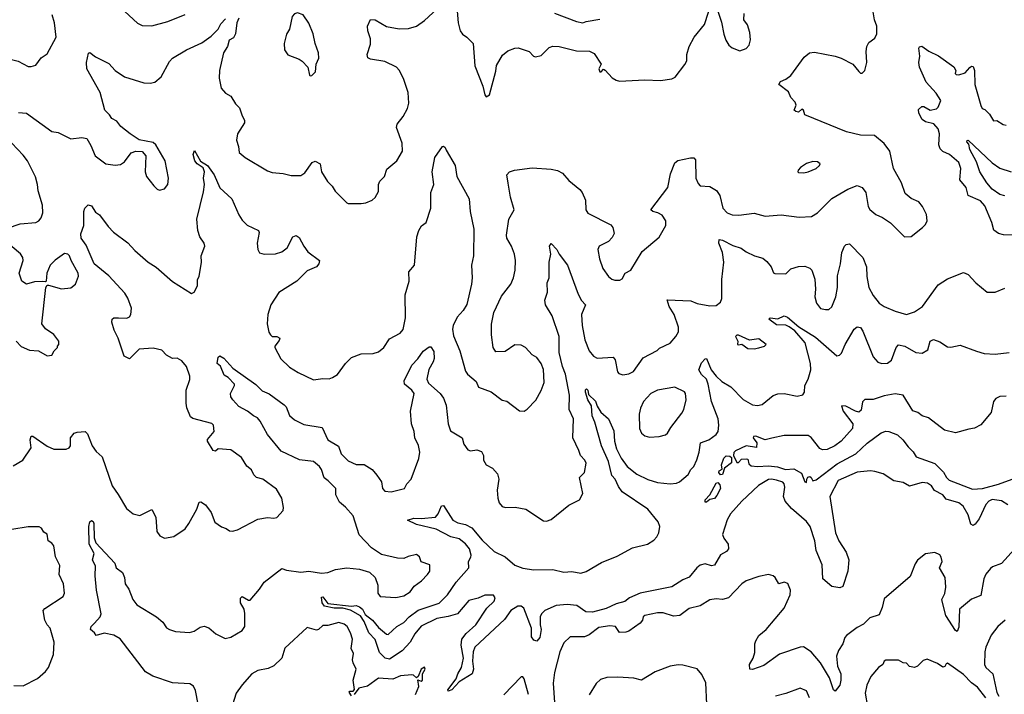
# Model space of a CAD drawing. Extents: x 1921360 to 2014538, y 768294 to 907744.
# Tile 33 of 256: x 1955952 to 1962162, y 777987 to 782245. Entities that reach past the tile are written whole.
import ezdxf

# ---------------------------------------------------------------- set-up
doc = ezdxf.new("R2010")
doc.units = 0

msp = doc.modelspace()

# ---------------------------------------------------------------- linework, layer by layer
at = {"layer": '0CON10XD'}
for points in [[(1958708.5, 782325), (1958717.1, 782225), (1958730.6, 782175), (1958744.6, 782154.6), (1958773.3, 782135), (1958813.3, 782095), (1958823.4, 781953.4), (1958872.9, 781825), (1958885, 781770), (1958895, 781757.5), (1958915, 781770), (1958955, 781920), (1958959.2, 781955), (1958998.1, 782021.9), (1959031.4, 782048.6), (1959075, 782065.7), (1959097.1, 782067.1), (1959135, 782054.4), (1959165, 782044.4), (1959192.5, 782015), (1959205, 782010), (1959240.9, 782019.1), (1959291.1, 782068.9), (1959315, 782078.1), (1959355, 782076.5), (1959465, 782048.1), (1959546.4, 782046.4), (1959575, 782031.2), (1959620, 781965), (1959606, 781935), (1959612, 781915), (1959620, 781915), (1959635, 781932.5), (1959645, 781927.5), (1959688.3, 781878.3), (1959715, 781862.5), (1959735, 781857.5), (1959896.1, 781866.1), (1959995, 781862), (1960065, 781872), (1960087.3, 781882.7), (1960148.3, 781961.7), (1960160.8, 781985), (1960159.4, 782025), (1960174.2, 782075.8), (1960205.9, 782134.1), (1960272, 782215), (1960320, 782365)], [(1960335, 782360), (1960379.7, 782229.7), (1960394.3, 782154.3), (1960406, 782115), (1960424.4, 782084.4), (1960445, 782067.5), (1960495, 782049.2), (1960535, 782064.2), (1960554.2, 782085), (1960561.7, 782118.3), (1960557.1, 782165), (1960542.7, 782212.7), (1960518.8, 782245), (1960521.1, 782285)], [(1955285.7, 782315), (1955321.4, 782215), (1955386, 782125), (1955438.3, 782088.3), (1955538.8, 782055), (1955607.3, 781987.3), (1955685, 781966.2), (1955725, 781946.7), (1955755, 781947.5), (1955780, 781955), (1955798.3, 781981.7), (1955832, 781998), (1955865, 782002), (1955942.3, 781982.3), (1956005, 781950), (1956025, 781948.8), (1956055, 781958.8), (1956088, 782005), (1956125, 782030), (1956182.9, 782135), (1956172.7, 782225), (1956156.6, 782276.6)], [(1956615, 782295.8), (1956695, 782222.5), (1956725, 782207.5), (1956785, 782206.9), (1956886.4, 782233.6), (1956995, 782276.9)], [(1957334.2, 782255), (1957320.8, 782225), (1957314.4, 782155), (1957300, 782130), (1957272.9, 782115), (1957263.8, 782075), (1957236.7, 782035), (1957212.2, 781925), (1957211.2, 781875), (1957223.6, 781813.6), (1957250.9, 781780.9), (1957285, 781762), (1957313.1, 781715), (1957339.1, 781689.1), (1957355, 781637.5), (1957371.2, 781611.2), (1957370, 781595), (1957326.7, 781525), (1957318.8, 781485), (1957332.9, 781445), (1957336.6, 781406.6), (1957374.5, 781374.5), (1957515, 781292), (1957545, 781280.8), (1957615, 781274), (1957665, 781262), (1957725, 781261.2), (1957751.2, 781278.8), (1957796.8, 781343.2), (1957815, 781352.5), (1957847.1, 781335), (1957855, 781284.3), (1957894.7, 781224.7), (1957923.1, 781195), (1957941.7, 781161.7), (1958015, 781088.8), (1958025, 781084), (1958105, 781084), (1958135, 781090), (1958175, 781106.7), (1958195, 781122.5), (1958215, 781160), (1958215.6, 781205), (1958224.5, 781225), (1958253.3, 781255), (1958268.9, 781301.1), (1958330, 781355), (1958365.7, 781415), (1958365.6, 781465), (1958328.2, 781565), (1958333.6, 781586.3), (1958370.6, 781635), (1958398.5, 781685), (1958407.6, 781717.6), (1958402.2, 781785), (1958373, 781873), (1958345.5, 781925.5), (1958328.6, 781945), (1958255, 781980.9), (1958165, 781996), (1958148.8, 782005), (1958144.2, 782025.8), (1958165, 782090), (1958165.8, 782125), (1958147.1, 782175), (1958145.8, 782204.2), (1958164.3, 782245.7), (1958195, 782244), (1958265, 782202.9), (1958345, 782188.1), (1958405, 782190), (1958454.1, 782204.1), (1958505, 782239.4), (1958585.3, 782314.7)], [(1959152.9, 779787.1), (1959207.2, 779842.8), (1959242.2, 779905), (1959261.1, 779955), (1959256.3, 780036.3), (1959241.9, 780075), (1959215, 780113.8), (1959185, 780130), (1959143.3, 780175), (1959115, 780191.2), (1959075, 780192), (1959015, 780150.8), (1958955, 780148.8), (1958938.6, 780175), (1958927.7, 780255), (1958927, 780323), (1958942.4, 780397.6), (1958990.3, 780499.7), (1959050, 780575), (1959067.5, 780615), (1959077.1, 780665), (1959080, 780725), (1959072.9, 780765), (1959054.5, 780814.5), (1959025.7, 780865), (1959022.2, 780885), (1959036.7, 780985), (1959071.8, 781045), (1959047.1, 781125), (1959032.2, 781212.2), (1959025, 781266.7), (1959041.2, 781285), (1959074, 781296), (1959185, 781309.1), (1959305, 781301.7), (1959343.8, 781293.8), (1959375.4, 781275.4), (1959415, 781230), (1959485, 781173.8), (1959500, 781155), (1959520, 781105), (1959522.5, 781045), (1959535, 781023.3), (1959679.7, 780949.7), (1959692.6, 780932.6), (1959701.5, 780895), (1959689.8, 780870.2), (1959665.5, 780844.5), (1959606.7, 780815), (1959598, 780795), (1959609.2, 780735), (1959630, 780675), (1959666.7, 780625), (1959687.3, 780607.3), (1959705, 780601.2), (1959738.3, 780601.7), (1959751.7, 780608.3), (1959771.2, 780645), (1959806.9, 780665), (1959878.9, 780781.1), (1959985, 780872.5), (1960027.5, 780945), (1960027.5, 780975), (1960005, 781011.2), (1959976.5, 781026.5), (1959945, 781034.3), (1959933.8, 781045), (1960041.1, 781185), (1960057.6, 781272.4), (1960085, 781342.5), (1960102.7, 781357.3), (1960183.9, 781373.9), (1960203.3, 781373.3), (1960215, 781360), (1960217.5, 781245), (1960231.2, 781211.2), (1960245, 781196.7), (1960305, 781191.2), (1960347.6, 781167.6), (1960368.6, 781135), (1960386.2, 781055), (1960415, 781026), (1960445, 781012.9), (1960488.7, 781011.3), (1960585, 781022.9), (1960655, 781004.3), (1960755, 781013.3), (1960868.3, 780998.3), (1960946.8, 781003.2), (1960985, 781025.7), (1961075, 781116.7), (1961176.2, 781175), (1961235, 781198.8), (1961265, 781186.7), (1961288, 781155), (1961304, 781065), (1961315, 781046.7), (1961352.5, 781015), (1961395, 780996.7), (1961445, 780962.5), (1961533.9, 780873.9), (1961575, 780877.5), (1961645.9, 780934.1), (1961665, 780952.5), (1961676.7, 780975), (1961672.5, 781015), (1961647.5, 781065), (1961622.5, 781095), (1961575, 781116.7), (1961537.7, 781147.7), (1961514, 781215), (1961464.2, 781305), (1961440, 781415), (1961403.9, 781463.9), (1961343.9, 781513.9), (1961255, 781516.5), (1961167.6, 781537.6), (1960903.3, 781645), (1960895.6, 781675), (1960885, 781680), (1960865, 781661.2), (1960847.5, 781665), (1960837.5, 781675), (1960850, 781705), (1960843.3, 781725), (1960816.7, 781755), (1960800.7, 781790.7), (1960740, 781835), (1960750, 781855), (1960785, 781868.8), (1960815, 781893.8), (1960901.1, 782008.9), (1960934.4, 782035.6), (1960965, 782040.8), (1961095, 782014.2), (1961133, 782003), (1961207.5, 781965), (1961245, 781917.5), (1961255, 781907.5), (1961265, 781907.5), (1961282.5, 781925), (1961296.2, 781975), (1961292, 782045), (1961296, 782075), (1961308.3, 782101.7), (1961345, 782128), (1961358.5, 782155), (1961358.2, 782205), (1961344.4, 782245), (1961326.1, 782345)], [(1955945, 781658.6), (1955995, 781655.5), (1956155, 781539.1), (1956195, 781532.7), (1956275, 781492.5), (1956345, 781502), (1956375, 781496.2), (1956402, 781452), (1956428.8, 781385), (1956495.9, 781335.9), (1956555, 781326), (1956588.8, 781331.2), (1956612.7, 781347.3), (1956655.8, 781404.2), (1956685, 781416.2), (1956725, 781413.3), (1956748.8, 781385), (1956744.3, 781285), (1956752.9, 781255), (1956797.3, 781197.3), (1956820, 781175), (1956835, 781168.8), (1956865, 781176.7), (1956887.5, 781205), (1956891.4, 781245), (1956870.6, 781355), (1956811.2, 781455), (1956795, 781470), (1956706.8, 781486.8), (1956648, 781525), (1956590.2, 781570.2), (1956565, 781603.8), (1956532.4, 781622.4), (1956519.2, 781645), (1956489.2, 781675), (1956460.6, 781785), (1956376.2, 781935), (1956374, 781975), (1956385.8, 782034.2), (1956395, 782038.1), (1956430.3, 782010.3), (1956515, 781968.8), (1956554.4, 781924.4), (1956613.8, 781883.8), (1956735, 781845.8), (1956774.2, 781844.2), (1956805, 781850.8), (1956844.2, 781885), (1956897.9, 781982.1), (1956915, 782002), (1957004.6, 782055.4), (1957101.2, 782098.8), (1957159.5, 782140.5), (1957204, 782185), (1957221.1, 782218.9), (1957250.3, 782249.7)], [(1957785, 781890), (1957795, 781892.5), (1957817.5, 781915), (1957822.5, 781965), (1957838.3, 782001.7), (1957837.5, 782035), (1957815.6, 782095.6), (1957802.9, 782155), (1957775, 782223.3), (1957740, 782275), (1957705, 782288.8), (1957685, 782282.5), (1957670, 782265), (1957654.1, 782185.9), (1957635.9, 782154.1), (1957620, 782095), (1957622.5, 782055), (1957643.9, 782023.9), (1957715, 781996.7), (1957733, 781983), (1957770, 781945), (1957780, 781895), (1957785, 781890)], [(1959325.8, 782285.8), (1959465, 782232.9), (1959505, 782225.8)], [(1959505, 782225.8), (1959525, 782233.1), (1959611.1, 782248.9)], [(1962245, 780885.6), (1962157, 780887), (1962126.4, 780896.4), (1962096.7, 780916.7), (1962084, 780965), (1962039.8, 781069.8), (1962011.8, 781101.8), (1961934.5, 781135), (1961922.9, 781185), (1961881.5, 781235), (1961887.3, 781305), (1961875, 781344.2), (1961817.5, 781395), (1961775, 781413.3), (1961758.9, 781428.9), (1961749.8, 781455), (1961753.3, 781525), (1961745, 781556.8), (1961718, 781588), (1961665, 781601.2), (1961644.2, 781614.2), (1961622.3, 781655), (1961620.9, 781679.1), (1961642.5, 781697.5), (1961655, 781696.9), (1961695, 781674.4), (1961735, 781681.9), (1961746, 781694), (1961762.5, 781735), (1961731.7, 781781.7), (1961670.2, 781850.2), (1961627.5, 781945), (1961624.3, 781975), (1961630, 782015), (1961623.3, 782065), (1961627, 782073), (1961641.2, 782078.8), (1961686.8, 782046.8), (1961747, 782017), (1961845, 781946.7), (1961857.5, 781925), (1961852.5, 781905), (1961858.3, 781898.3), (1961875, 781897.5), (1961915, 781910), (1961945, 781943.8), (1961955, 781951.2), (1961965, 781948.8), (1961974, 781925), (1961977.5, 781835), (1962015, 781702.5), (1962023.3, 781685), (1962038.8, 781678.8), (1962068.3, 781648.3), (1962095, 781606.2), (1962115, 781608.8), (1962155, 781583.8), (1962175, 781580)], [(1955875, 780928.6), (1955955, 780956.7), (1956055, 780965.8), (1956073.8, 780975), (1956088.6, 780995), (1956097.8, 781025), (1956095.5, 781075), (1956068.9, 781165), (1956065.5, 781205), (1956052.2, 781252.2), (1956001.1, 781355), (1955975, 781390), (1955902.9, 781465)], [(1955910.9, 779429.1), (1955971.2, 779465), (1956025, 779543.3), (1956017.5, 779592.5), (1956025, 779616.7), (1956035, 779616), (1956125, 779554), (1956167.5, 779535), (1956245, 779533.3), (1956265, 779543.3), (1956273.3, 779555), (1956273.1, 779605), (1956295, 779634.2), (1956315, 779641.9), (1956365, 779645.7), (1956380.7, 779630.7), (1956410, 779555), (1956435, 779519.2), (1956472.2, 779485), (1956535, 779302.5), (1956573, 779247), (1956625, 779160), (1956667.5, 779125), (1956710, 779115), (1956785, 779152.5), (1956810, 779105), (1956816.2, 779015), (1956836.1, 778986.1), (1956865, 778972.5), (1956925, 778983.3), (1956995, 779031.2), (1957020, 779065), (1957068.8, 779155), (1957085, 779200), (1957095, 779202.5), (1957125, 779183.3), (1957160, 779135), (1957183.5, 779073.5), (1957225, 779043.8), (1957255, 779033.8), (1957275, 779018.8), (1957295, 779016), (1957325.6, 779024.4), (1957455, 779091.4), (1957515, 779102), (1957555, 779098.8), (1957575, 779103.8), (1957613.9, 779146.1), (1957616, 779165), (1957605.8, 779225), (1957571.9, 779281.9), (1957485, 779344.2), (1957446.2, 779356.2), (1957428.3, 779371.7), (1957414.1, 779404.1), (1957385, 779426.2), (1957352.1, 779482.1), (1957285, 779530), (1957203.3, 779536.7), (1957187.7, 779522.3), (1957173.3, 779525), (1957136.2, 779585), (1957136.7, 779595), (1957178, 779645), (1957173.8, 779685), (1957165, 779696.7), (1957045, 779727.1), (1957029.3, 779739.3), (1957006.5, 779795), (1957002.7, 779825), (1957003.3, 779906.7), (1957025, 779973.8), (1957025.9, 779995), (1957004.5, 780055), (1956975, 780092.5), (1956945, 780108.8), (1956915, 780106.2), (1956877.7, 780127.7), (1956848.3, 780158.3), (1956795, 780171.9), (1956706.7, 780165), (1956645, 780103.8), (1956612.1, 780122.1), (1956574.4, 780235), (1956547.8, 780285), (1956534.2, 780335), (1956536.1, 780353.9), (1956545, 780363.3), (1956575, 780362.5), (1956627.9, 780362.1), (1956645, 780370), (1956654.2, 780385), (1956656.5, 780425), (1956635, 780488), (1956615, 780518.1), (1956515, 780627.3), (1956421.5, 780705), (1956371.5, 780821.5), (1956340.8, 780865), (1956337, 780893), (1956356.2, 780945), (1956356.2, 781035), (1956362.5, 781055), (1956385, 781077.5), (1956405, 781070), (1956430.7, 781030.7), (1956455, 781013.3), (1956509.7, 780939.7), (1956544.5, 780904.5), (1956635, 780835.7), (1956678.6, 780788.6), (1956763.6, 780713.6), (1956812.2, 780682.2), (1956915, 780592.5), (1957035, 780516), (1957052, 780525), (1957074.3, 780564.3), (1957074.4, 780605), (1957084.3, 780625), (1957098.5, 780715), (1957096.4, 780755), (1957120, 780815), (1957115, 780834), (1957088.2, 780875), (1957075.6, 780915), (1957068.9, 780985), (1957112.4, 781157.6), (1957118.9, 781205), (1957111.4, 781245), (1957118.1, 781285), (1957109.6, 781309.6), (1957072, 781335), (1957057.5, 781355), (1957046.7, 781395), (1957055, 781420), (1957091.8, 781351.8), (1957136.2, 781325), (1957178.1, 781265), (1957213.8, 781183.8), (1957291.1, 781115), (1957333.6, 781013.6), (1957355, 780979.2), (1957388, 780948), (1957458.8, 780915), (1957461.7, 780901.7), (1957449.2, 780835), (1957454.1, 780794.1), (1957465, 780773.3), (1957494.1, 780764.1), (1957565, 780767.5), (1957605, 780779.2), (1957640, 780805), (1957675, 780873.8), (1957695, 780883.8), (1957715, 780870), (1957744.2, 780815), (1957770.3, 780780.3), (1957843.3, 780725), (1957840, 780705), (1957824.2, 780685), (1957765, 780659.5), (1957700, 780595), (1957587.6, 780522.4), (1957535.7, 780445), (1957517.8, 780385), (1957512.5, 780325), (1957523, 780273), (1957533.8, 780255), (1957545, 780246), (1957575, 780246.1), (1957592.7, 780235), (1957589.8, 780220.2), (1957561.1, 780185), (1957561.9, 780175), (1957600, 780105), (1957655, 780052.5), (1957708.7, 780018.7), (1957805, 779970.8), (1957865, 779980), (1957905, 779978.8), (1957925, 779986), (1957956, 780005), (1958007.5, 780075), (1958045, 780113.1), (1958105, 780135.6), (1958182.5, 780137.5), (1958215, 780148), (1958248, 780175), (1958285, 780230), (1958352.6, 780267.4), (1958370.7, 780289.3), (1958386.3, 780363.7), (1958382.7, 780507.3), (1958409.2, 780595), (1958405.8, 780654.2), (1958442.2, 780695), (1958458.1, 780875), (1958470, 780915), (1958486.3, 780943.7), (1958515.5, 780965), (1958545.6, 781055), (1958546.1, 781153.9), (1958563.8, 781205), (1958552.9, 781285), (1958570, 781375), (1958620, 781445), (1958625, 781447.5), (1958635, 781437.5), (1958642.3, 781422.3), (1958698.6, 781325), (1958710, 781255), (1958787.8, 781115), (1958793.5, 781035), (1958817.3, 780922.7), (1958813.8, 780755), (1958802, 780695), (1958806, 780615), (1958802, 780575), (1958771.7, 780448.3), (1958750.3, 780409.7), (1958712.4, 780367.6), (1958685.5, 780314.5), (1958681.7, 780291.7), (1958689.3, 780249.3), (1958728.1, 780155), (1958765, 780026.7), (1958776.8, 780006.8), (1958830.5, 779960.5), (1958846.4, 779926.4), (1958925.7, 779895.7), (1958995, 779842.5), (1959025, 779836.7), (1959105, 779777.1), (1959135, 779774), (1959152.9, 779787.1)], [(1962166.4, 781133.6), (1962135, 781142.1), (1962086.8, 781175), (1962051.8, 781215), (1962007.1, 781285), (1961987.3, 781347.3), (1961945.5, 781425), (1961939.3, 781459.3), (1961926.2, 781475), (1961927.5, 781482.5), (1961935, 781483.8), (1962085, 781340.9), (1962135, 781307.3), (1962205.5, 781284.5)], [(1960897.5, 781277.5), (1960925, 781283.8), (1960976.7, 781305), (1960997.5, 781325), (1961000, 781335), (1960985, 781347.5), (1960955, 781350), (1960915, 781336.7), (1960877, 781313), (1960862.5, 781295), (1960860, 781285), (1960865, 781280), (1960897.5, 781277.5)], [(1955930, 780215), (1955961.2, 780181.2), (1956015, 780158.8), (1956070, 780155), (1956125, 780122.5), (1956155, 780127.5), (1956170, 780155), (1956190, 780175), (1956190, 780185), (1956200, 780195), (1956200, 780215), (1956167.7, 780257.7), (1956115, 780293.3), (1956092, 780325), (1956117.5, 780555), (1956125, 780570), (1956135, 780570), (1956215, 780546), (1956275, 780552.9), (1956304, 780575), (1956323.9, 780626.1), (1956320.8, 780645), (1956276.2, 780725), (1956266, 780755), (1956255, 780765.8), (1956235, 780768.8), (1956175, 780727.1), (1956144.6, 780695.4), (1956123.8, 780645), (1956120, 780595), (1956115, 780590), (1956098.3, 780591.7), (1956045, 780590), (1955995, 780576.7), (1955966.7, 780595), (1955948.8, 780645), (1955974, 780725), (1955972, 780745), (1955958, 780768), (1955864.2, 780845)], [(1957469.9, 779709.9), (1957452.2, 779732.2), (1957426.2, 779745), (1957390, 779775), (1957335, 779803.1), (1957295.8, 779845), (1957284, 779865), (1957281.2, 779885), (1957307.5, 779935), (1957306.2, 779945), (1957267.4, 779987.4), (1957241.9, 780001.9), (1957218.7, 780058.7), (1957197.5, 780075), (1957204.2, 780115.8), (1957215, 780122.5), (1957239.3, 780109.3), (1957296.1, 780046.1), (1957442.2, 779942.2), (1957481.4, 779901.4), (1957525, 779883.1), (1957621.1, 779815), (1957632.3, 779802.3), (1957655, 779745.7), (1957685, 779719.2), (1957745, 779690.5), (1957860.3, 779670.3), (1957895, 779592.5), (1957962.9, 779552.9), (1957979.2, 779505), (1958025, 779461.1), (1958075, 779437.3), (1958125, 779437.7), (1958175, 779406.4), (1958205, 779369.4), (1958235, 779328.8), (1958240.8, 779285), (1958255, 779270), (1958295, 779264.3), (1958378.8, 779285), (1958394.4, 779315), (1958422.3, 779345), (1958469.6, 779475), (1958476.2, 779515), (1958468.1, 779558.1), (1958444.4, 779605), (1958440, 779645), (1958423.5, 779695), (1958417.3, 779775), (1958440, 779885), (1958426.5, 779906.5), (1958380, 779945), (1958377.5, 779965), (1958424.7, 780065.3), (1958464, 780105), (1958496.4, 780153.6), (1958535, 780179.2), (1958545, 780179.2), (1958565, 780151.2), (1958567.4, 780107.4), (1958560.9, 780085), (1958532.9, 780037.1), (1958520.8, 779975), (1958531.5, 779951.5), (1958603.3, 779885), (1958626.3, 779856.3), (1958642.7, 779812.7), (1958653.8, 779693.8), (1958669.2, 779649.2), (1958743.3, 779605), (1958752.5, 779565), (1958779.3, 779529.3), (1958795, 779523.8), (1958835, 779530), (1958865, 779520), (1958876.7, 779495), (1958878.1, 779465), (1958895, 779436), (1958935, 779414.2), (1958965, 779378.8), (1958974.4, 779345), (1958964.4, 779275), (1958967.5, 779225), (1958976.2, 779195), (1958995, 779173.3), (1959016.4, 779166.4), (1959077, 779167), (1959144.4, 779154.4), (1959255, 779082.5), (1959275, 779079.2), (1959305, 779090.8), (1959415, 779180), (1959482.5, 779215), (1959504, 779255), (1959484, 779355), (1959515, 779387.5), (1959524.2, 779445), (1959515.7, 779465), (1959488.9, 779495), (1959478.1, 779525), (1959441.8, 779605), (1959444.2, 779725), (1959417.1, 779785), (1959419.7, 779875), (1959395, 780007.5), (1959376.6, 780055), (1959355.2, 780145.2), (1959354.7, 780245), (1959310.4, 780375), (1959267.8, 780445), (1959264.3, 780475), (1959281.1, 780525), (1959279.6, 780585), (1959291.5, 780615), (1959292, 780715), (1959302.5, 780765), (1959292.9, 780815), (1959305, 780833.3), (1959340.8, 780795), (1959354, 780765), (1959407.1, 780695), (1959475, 780512.5), (1959495, 780472), (1959520, 780445), (1959496.5, 780383.5), (1959499.2, 780315), (1959516.2, 780225), (1959544.1, 780154.1), (1959570.7, 780120.7), (1959595, 780109.4), (1959695, 780114.5), (1959707.7, 780097.7), (1959722.2, 780022.2), (1959732.2, 780012.2), (1959755.8, 780004.2), (1959795, 780010), (1959823.8, 780025), (1959885, 780110), (1959973.1, 780156.9), (1959987.9, 780172.1), (1960055, 780204), (1960090.8, 780245), (1960106.5, 780275), (1960108.5, 780305), (1960080, 780385), (1960049.1, 780435), (1960035, 780476.7), (1960185, 780470.9), (1960225, 780453.6), (1960305, 780438), (1960345, 780440), (1960371.7, 780461.7), (1960381.4, 780485), (1960380.7, 780605), (1960393.8, 780715), (1960385.4, 780775), (1960360.9, 780835), (1960365, 780858), (1960385, 780854.4), (1960450, 780820), (1960502.6, 780802.6), (1960535, 780779.6), (1960586.7, 780755), (1960639.7, 780739.7), (1960665, 780718.8), (1960691.2, 780685), (1960706.4, 780646.4), (1960715, 780642), (1960785, 780640.8), (1960815, 780672.9), (1960865, 780688.1), (1960905, 780688.9), (1960936.3, 780676.3), (1960947.5, 780665), (1960966.4, 780606.4), (1960971.4, 780545), (1960968, 780495), (1960978.8, 780455), (1961002.7, 780422.7), (1961035, 780416.2), (1961055, 780416.7), (1961075, 780432.5), (1961100.8, 780495), (1961110.4, 780555), (1961111.1, 780628.9), (1961130, 780705), (1961137.1, 780775), (1961155, 780816.2), (1961165, 780826), (1961185, 780830), (1961271.1, 780745), (1961293.6, 780685), (1961295.4, 780625), (1961308.1, 780555), (1961335.5, 780505), (1961374, 780455), (1961404.5, 780434.5), (1961475, 780404.2), (1961545, 780384.4), (1961595, 780400), (1961645.6, 780435), (1961745, 780572), (1961805, 780608.8), (1961905, 780650), (1961935, 780636.7), (1961983.4, 780583.4), (1962055, 780526), (1962105, 780524.3), (1962165, 780550)], [(1960294, 779945), (1960285, 779976.7), (1960253.1, 780005), (1960236.2, 780035), (1960251.9, 780078.1), (1960275, 780104), (1960285, 780106.7), (1960313.2, 780035), (1960345, 779994.5), (1960381, 779961), (1960437.4, 779927.4), (1960515, 779848.6), (1960575, 779814.2), (1960605, 779810), (1960635, 779815.8), (1960705, 779872.9), (1960735, 779883.1), (1960775, 779885.6), (1960855, 779868.6), (1960892.7, 779877.3), (1960902.5, 779895), (1960904, 779936), (1960924.6, 779975.4), (1960942.7, 780035), (1960940, 780075), (1960905.8, 780205), (1960840.3, 780280.3), (1960805, 780307.3), (1960785, 780316.9), (1960725, 780319.6), (1960677.5, 780355), (1960685, 780362.5), (1960735, 780357.1), (1960775, 780375.7), (1960795, 780366.5), (1960865.6, 780305.6), (1960971.2, 780241.2), (1961105.9, 780124.1), (1961123.4, 780126.6), (1961135, 780140), (1961158.9, 780195), (1961215, 780292), (1961235, 780306.2), (1961255, 780302), (1961269.8, 780279.8), (1961335, 780118), (1961365, 780084), (1961390, 780075), (1961425, 780076), (1961450, 780095), (1961479.6, 780175), (1961495, 780192.1), (1961534.7, 780184.7), (1961605, 780143.3), (1961645, 780140), (1961679.3, 780160.7), (1961694.4, 780215), (1961715, 780226), (1961755, 780210.8), (1961805, 780180), (1961825, 780178), (1961885, 780191.2), (1961986.4, 780153.6), (1962035, 780138), (1962105, 780134.2), (1962193.9, 780143.9)], [(1960585, 780166.7), (1960615, 780173.8), (1960650, 780185), (1960660, 780195), (1960615, 780230), (1960555, 780221.2), (1960485, 780253.3), (1960475, 780253.3), (1960466.7, 780245), (1960482.5, 780215), (1960480, 780195), (1960485, 780192.5), (1960507, 780197), (1960545, 780170), (1960585, 780166.7)], [(1962185, 779182.5), (1962145, 779207.3), (1962085, 779217.3), (1962065, 779206.7), (1962045.6, 779185), (1962004.3, 779095), (1961979.1, 779060.9), (1961965, 779052.3), (1961951, 779061), (1961935, 779120), (1961903.8, 779175), (1961875, 779194.6), (1961795, 779219.4), (1961775, 779246.7), (1961723.1, 779273.1), (1961703.3, 779303.3), (1961678.7, 779318.7), (1961645, 779324), (1961565, 779300.6), (1961525, 779323.5), (1961465, 779334.3), (1961397.9, 779377.9), (1961345, 779394.2), (1961318.3, 779398.3), (1961235, 779389.1), (1961115, 779337.3), (1961062.2, 779235), (1961096.9, 779005), (1961117.8, 778955), (1961165.4, 778885), (1961181.8, 778835), (1961176, 778764), (1961143.5, 778666.5), (1961125, 778657.9), (1961075, 778666.7), (1961018.5, 778715), (1961013.1, 778805), (1960976.1, 778895), (1960966.4, 778955), (1960938.2, 779045), (1960915, 779078.4), (1960820.4, 779160.4), (1960781.1, 779205), (1960769.1, 779235), (1960777.8, 779295), (1960774.3, 779314.3), (1960765.5, 779325.5), (1960725, 779338.9), (1960695, 779345.4), (1960675, 779342.5), (1960611.1, 779305), (1960506.9, 779205), (1960435, 779125.6), (1960415, 779088), (1960385.4, 778995), (1960392.7, 778972.7), (1960420, 778935), (1960421.9, 778905), (1960410.8, 778889.2), (1960372.5, 778867.5), (1960335, 778802.9), (1960315, 778798.1), (1960275, 778810), (1960245, 778801.9), (1960222.7, 778785), (1960174.8, 778725.3), (1960135, 778708.4), (1960064.8, 778665.2), (1959865, 778625.2), (1959798.8, 778595), (1959768, 778572), (1959715, 778557.2), (1959652, 778528), (1959565, 778506.2), (1959522.7, 778507.3), (1959466.9, 778546.9), (1959405, 778552.9), (1959335, 778546.8), (1959264.3, 778515), (1959243.3, 778495), (1959234.5, 778475), (1959234.6, 778424.6), (1959241.5, 778395), (1959233.5, 778345), (1959215, 778322.5), (1959195, 778329.4), (1959179.8, 778349.8), (1959180.8, 778405), (1959131.4, 778531.4), (1959115, 778543.5), (1959095, 778542.7), (1959050.6, 778515), (1959011, 778459), (1958823.9, 778285), (1958812.3, 778255), (1958808.2, 778195), (1958813.8, 778146.2), (1958805.7, 778115), (1958724.1, 778065.9), (1958676.9, 778015), (1958655, 778007.5), (1958653.1, 778015), (1958704.8, 778085.2), (1958715, 778116.9), (1958739.3, 778155), (1958751.9, 778215), (1958737.7, 778297.7), (1958740.5, 778335), (1958768.6, 778371.4), (1958828.5, 778425), (1958899.5, 778530.5), (1958945, 778574.4), (1958951.9, 778595), (1958941.7, 778611.7), (1958885, 778613.2), (1958845, 778593.8), (1958785, 778579.4), (1958714.4, 778495.6), (1958655, 778477.7), (1958584.2, 778465.8), (1958485, 778416.7), (1958445, 778368.9), (1958415, 778316.3), (1958365, 778261.4), (1958285, 778209), (1958258, 778215), (1958221.6, 778251.6), (1958195, 778332), (1958155, 778374), (1958125, 778445.7), (1958101.7, 778481.7), (1958038.2, 778518.2), (1957989.9, 778529.9), (1957935, 778531.1), (1957875, 778543.8), (1957859.4, 778565), (1957855, 778600), (1957865, 778601.2), (1957895, 778560.8), (1958045, 778543.3), (1958075, 778548.1), (1958095, 778538.9), (1958115, 778523.5), (1958131.5, 778491.5), (1958176.8, 778455), (1958215, 778409.1), (1958265, 778365.6), (1958275.4, 778364.6), (1958331.1, 778415), (1958375, 778440), (1958409.2, 778475), (1958465, 778517.4), (1958597.2, 778562.8), (1958650.4, 778615), (1958705.6, 778694.4), (1958784.6, 778785.4), (1958782.7, 778825), (1958798.2, 778851.8), (1958798.8, 778865), (1958789.3, 778905), (1958765, 778936), (1958725, 778967.5), (1958671.8, 778981.8), (1958579.8, 779029.8), (1958455, 779058), (1958397.5, 779085), (1958438.3, 779098.3), (1958485, 779095.5), (1958574.5, 779105.5), (1958592.2, 779125), (1958613, 779177), (1958625, 779179.2), (1958684.2, 779085), (1958715, 779068.2), (1958765, 779059.6), (1958805, 779037.3), (1958869.3, 778959.3), (1958945, 778887.3), (1959015, 778854.4), (1959075, 778801.1), (1959125, 778782.7), (1959195, 778772.5), (1959315, 778775.5), (1959385, 778757.9), (1959435, 778761.5), (1959491.3, 778751.3), (1959525, 778761.8), (1959621.1, 778818.9), (1959720.7, 778859.3), (1959818.3, 778911.7), (1959912, 778935), (1959950.9, 778959.1), (1959969.8, 778980.2), (1959983.1, 779006.9), (1959988.9, 779045), (1959979.4, 779075), (1959914.2, 779155), (1959753.1, 779265), (1959728.3, 779298.3), (1959707.4, 779345), (1959687.5, 779367.5), (1959666.6, 779456.6), (1959622, 779555), (1959579.6, 779705), (1959562.8, 779745), (1959558.2, 779808.2), (1959535.6, 779845), (1959521.4, 779895), (1959520.5, 779909.5), (1959526.7, 779915), (1959535, 779906.7), (1959540, 779880), (1959585, 779838.1), (1959595.4, 779805), (1959617.6, 779767.6), (1959666.8, 779725), (1959699.6, 779649.6), (1959703.8, 779585), (1959716.6, 779536.6), (1959746.8, 779476.8), (1959783.5, 779425), (1959845, 779377.1), (1959915, 779342.1), (1959975, 779323.1), (1960055, 779315.8), (1960095, 779319.4), (1960113, 779327), (1960169.2, 779375), (1960185, 779405.7), (1960204.4, 779425), (1960222.6, 779467.4), (1960237.1, 779515), (1960245.3, 779574.7), (1960297.8, 779592.2), (1960345, 779626.5), (1960356.8, 779645), (1960362.1, 779685), (1960358.5, 779725), (1960315.2, 779835.2), (1960294, 779945)], [(1959925, 779610.6), (1959985, 779614.5), (1960025, 779623.8), (1960038.9, 779635), (1960058.3, 779671.7), (1960129.1, 779760.9), (1960141.1, 779785), (1960156.8, 779845), (1960151.5, 779885), (1960145, 779896.7), (1960085.4, 779925.4), (1959975, 779905.6), (1959933.8, 779886.2), (1959887.1, 779835), (1959867.6, 779792.4), (1959860, 779755), (1959860.6, 779665), (1959873.3, 779635), (1959895, 779619.1), (1959925, 779610.6)], [(1962175, 779869.5), (1962135, 779867.1), (1962108.8, 779855), (1962094, 779835), (1962080, 779765), (1962015, 779688), (1961975, 779665.8), (1961939.3, 779660.7), (1961855, 779636.4), (1961785.8, 779655), (1961685, 779731.6), (1961645, 779744.7), (1961616.6, 779766.6), (1961585, 779776.8), (1961523.8, 779875), (1961475, 779883.3), (1961405, 779871.5), (1961335, 779848.6), (1961283.1, 779846.9), (1961267.8, 779832.2), (1961259.4, 779780.6), (1961245, 779768), (1961223.2, 779773.2), (1961162.5, 779805), (1961135, 779806.7), (1961145.8, 779775), (1961206.2, 779695), (1961205.4, 779665), (1961134.5, 779585.5), (1961094.5, 779555.5), (1961045, 779531.8), (1961015, 779529.6), (1960998.1, 779538.1), (1960945, 779608), (1960925, 779621.2), (1960775, 779621.2), (1960697, 779603), (1960655, 779592.5), (1960595.8, 779615.8), (1960580, 779615), (1960577.5, 779605), (1960601.2, 779575), (1960600, 779545), (1960535, 779554.4), (1960466.4, 779523.6), (1960456.9, 779513.1), (1960453.8, 779495), (1960475, 779450), (1960485, 779450), (1960505, 779470), (1960535, 779472.5), (1960545, 779470), (1960551.2, 779441.2), (1960565, 779430), (1960605, 779424.3), (1960675, 779429.6), (1960731.8, 779421.8), (1960783.2, 779406.8), (1960835, 779409.1), (1960882.8, 779382.8), (1960905, 779327.5), (1960915, 779323.3), (1960916, 779345), (1960923.1, 779356.9), (1960935, 779361.4), (1960945, 779356), (1960954.2, 779334.2), (1960975, 779340), (1961108.4, 779441.6), (1961225.2, 779504.8), (1961298.5, 779571.5), (1961385, 779637.9), (1961415, 779647.4), (1961434.8, 779644.8), (1961489.2, 779625), (1961522.9, 779592.9), (1961555, 779548.5), (1961587.2, 779517.2), (1961606, 779485), (1961725, 779444.7), (1961779.1, 779389.1), (1961797.1, 779355), (1961815, 779337.9), (1961962.1, 779282.1), (1962025, 779285.8), (1962126.3, 779313.7), (1962259.1, 779360.8)], [(1957077, 777925), (1957060.9, 778010.9), (1957047.8, 778037.8), (1957025, 778051.9), (1956915, 778058.6), (1956792.2, 778102.2), (1956745, 778128.1), (1956586.6, 778336.6), (1956545, 778359.4), (1956485, 778372.5), (1956435, 778357.5), (1956423.8, 778375), (1956398.8, 778395), (1956403.8, 778415), (1956424.4, 778435.6), (1956460, 778475), (1956467.1, 778495), (1956435.8, 778645), (1956428, 778735), (1956430, 778795), (1956412.5, 778835), (1956422.5, 778875), (1956391.5, 778935), (1956388.6, 779045), (1956394.4, 779075.6), (1956405, 779082.9), (1956415, 779078.1), (1956420.5, 779065), (1956421.9, 778975), (1956432.3, 778942.3), (1956552, 778815), (1956560, 778785), (1956600, 778755), (1956612.9, 778725), (1956618, 778685), (1956639.8, 778649.8), (1956665.4, 778585.4), (1956691.3, 778551.3), (1956815.3, 778475.3), (1956855, 778441.9), (1956877.4, 778407.4), (1956896.7, 778395), (1956935, 778383.5), (1957022.7, 778377.3), (1957052.5, 778385), (1957089.5, 778410.5), (1957115, 778416.2), (1957145, 778406.7), (1957189.1, 778369.1), (1957248.8, 778338.8), (1957285, 778347.1), (1957355, 778388.9), (1957372.5, 778415), (1957372.9, 778497.1), (1957367.7, 778525), (1957344, 778565), (1957345.4, 778594.6), (1957355, 778604.3), (1957395, 778580), (1957405, 778581.2), (1957465, 778649.4), (1957494.6, 778695.4), (1957605, 778780.8), (1957635, 778770), (1957725, 778757.5), (1957775, 778764.6), (1957855, 778751.1), (1957895, 778756.5), (1957945, 778775.6), (1958015, 778784.4), (1958095, 778776.9), (1958158.3, 778758.3), (1958195, 778723.3), (1958211.4, 778675), (1958210.8, 778625), (1958225, 778604), (1958325, 778598), (1958375, 778608.6), (1958415, 778634.2), (1958440.9, 778669.1), (1958487, 778703), (1958525, 778743.3), (1958538.8, 778765), (1958540, 778805), (1958485, 778824), (1958473.3, 778855), (1958455, 778868.6), (1958402.8, 778857.2), (1958375, 778844), (1958335, 778845.7), (1958235, 778870), (1958170.3, 778910.3), (1958092.6, 778992.6), (1958055, 779114.3), (1958007.6, 779167.6), (1957968.8, 779198.8), (1957945.6, 779245), (1957945.5, 779285), (1957898.6, 779335), (1957872.3, 779352.3), (1957856.2, 779405), (1957842.5, 779425), (1957805, 779457.3), (1957716.5, 779466.5), (1957602, 779522), (1957516.2, 779626.2), (1957469.9, 779709.9)], [(1960371.7, 779371.7), (1960362.1, 779387.9), (1960365, 779398), (1960383, 779407), (1960379.2, 779435), (1960393.6, 779476.4), (1960408.6, 779491.4), (1960430.3, 779490.3), (1960441.2, 779481.2), (1960442, 779448), (1960396.7, 779415), (1960385, 779373.3), (1960371.7, 779371.7)], [(1960285, 779200), (1960275, 779200), (1960276.2, 779215), (1960305, 779246.2), (1960345, 779318.8), (1960355, 779323.3), (1960368.6, 779308.6), (1960372, 779285), (1960349.3, 779240.7), (1960335, 779223.8), (1960304.1, 779215.9), (1960285, 779200)], [(1955915, 778042), (1955975, 778039.4), (1956065, 778085.6), (1956115, 778130.8), (1956133.7, 778156.3), (1956165, 778237.5), (1956170.4, 778315), (1956144.1, 778404.1), (1956125, 778425.6), (1956110.3, 778455), (1956099.5, 778515), (1956111.6, 778528.4), (1956225.8, 778604.2), (1956235.8, 778625), (1956228.8, 778685), (1956202.1, 778742.1), (1956205, 778800), (1956177.5, 778855), (1956167.1, 778925), (1956155, 778941.2), (1956132, 778955), (1956125, 778997.5), (1956105, 779010), (1956088.8, 779035), (1956075, 779043.8), (1956005, 779044.4), (1955902.4, 779027.6)], [(1962227.3, 778902.7), (1962145, 778812.9), (1962088.1, 778791.9), (1962075, 778780.8), (1962045, 778745.8), (1962032.9, 778715), (1962015, 778610), (1961955, 778586.9), (1961880.6, 778525), (1961875, 778410), (1961865, 778382.5), (1961855, 778388.8), (1961794.1, 778484.1), (1961770, 778575), (1961769.2, 778585), (1961787.8, 778622.2), (1961793, 778663), (1961790, 778725), (1961754, 778785), (1961771.2, 778825), (1961765, 778852.5), (1961755, 778866.7), (1961725, 778882.5), (1961665, 778872.5), (1961615, 778832.5), (1961599.3, 778810.7), (1961569.2, 778730.8), (1961405, 778590), (1961392.7, 778535), (1961372.5, 778487.5), (1961315, 778469.4), (1961275, 778429.4), (1961235, 778408.1), (1961167, 778357), (1961157.1, 778345), (1961145, 778305.8), (1961116.8, 778263.2), (1961105, 778226.7), (1961110.3, 778165), (1961131.3, 778115), (1961131.5, 778075), (1961124.2, 778045), (1961095, 778006.7), (1961086, 778016), (1961059.9, 778089.9), (1961004.1, 778185), (1960944.8, 778254.8), (1960895, 778285.4), (1960875, 778284.5), (1960745, 778239.4), (1960645, 778168.9), (1960575, 778144.2), (1960557.5, 778145), (1960555.8, 778175), (1960578.8, 778215), (1960589.6, 778250.4), (1960588.2, 778305), (1960594.5, 778325), (1960615, 778358.9), (1960660, 778395), (1960775, 778530), (1960811.2, 778615), (1960813.6, 778643.6), (1960796.4, 778686.4), (1960775, 778695.4), (1960740, 778685), (1960716.5, 778725), (1960703.8, 778735), (1960675, 778742.9), (1960615, 778730), (1960535, 778704), (1960506.2, 778685), (1960423.4, 778596.6), (1960385, 778585.7), (1960345, 778588.6), (1960305, 778582.5), (1960245, 778545.7), (1960175, 778527.5), (1960115, 778484.3), (1960075, 778479.4), (1960010.9, 778500.9), (1959975, 778500.6), (1959895, 778484), (1959884.5, 778475.5), (1959880, 778455), (1959865, 778436.7), (1959795, 778385.8), (1959775, 778378), (1959735, 778376.2), (1959710, 778415), (1959675, 778419.4), (1959605, 778408.4), (1959545, 778362.5), (1959515, 778350.6), (1959425, 778348.9), (1959385, 778312.5), (1959360, 778255), (1959325.5, 778125), (1959317.2, 778057.2), (1959330.4, 777875)], [(1962167.3, 778455), (1962121.1, 778415), (1962078.9, 778361.1), (1962045.5, 778285), (1962039.6, 778255), (1962036.8, 778175), (1962045.3, 778155.3), (1962090, 778115), (1962115, 777997.5), (1962128.6, 777975)], [(1958045, 777978), (1958030, 778000), (1958033.8, 778006.2), (1958055, 778007.5), (1958063.1, 778016.9), (1958055.7, 778075.7), (1958074.5, 778145), (1958055.8, 778185), (1958052, 778205), (1958056.9, 778245), (1958042.2, 778275), (1958050.6, 778335), (1958039.1, 778375), (1958018.5, 778415), (1957999.1, 778429.1), (1957965, 778440), (1957895, 778420.6), (1957865, 778421.9), (1957836.7, 778395), (1957825, 778392), (1957765, 778408.6), (1957625, 778277.1), (1957605.5, 778214.5), (1957555, 778165.7), (1957519.8, 778150.2), (1957455, 778136.5), (1957416, 778115), (1957355, 778047.5), (1957318.2, 777995), (1957285, 777886.7)], [(1962045, 777965.4), (1961992.6, 778032.6), (1961955, 778058.8), (1961905, 778111.8), (1961805, 778183.3), (1961795, 778180), (1961788.1, 778161.9), (1961775, 778157.1), (1961742.1, 778182.1), (1961675, 778208.5), (1961650.6, 778199.4), (1961615, 778164), (1961595, 778156.7), (1961565, 778163.3), (1961545, 778183.8), (1961525, 778185.8), (1961495, 778202), (1961415, 778202.5), (1961404.3, 778195), (1961396.7, 778175), (1961368.6, 778155), (1961320.9, 778099.1), (1961294.4, 778045), (1961285.6, 777995), (1961299.2, 777909.2)], [(1958449.4, 777985), (1958470, 778035), (1958462.5, 778077.5), (1958485, 778070), (1958492.5, 778075), (1958492, 778115), (1958509.2, 778145), (1958505, 778157.1), (1958484.2, 778145), (1958465, 778100), (1958455, 778090), (1958437, 778107), (1958425, 778110), (1958355, 778102.7), (1958305, 778082.3), (1958215, 778088.6), (1958145, 778039.2), (1958092, 778025), (1958062, 777985)], [(1960286, 777925), (1960279.7, 778059.7), (1960255, 778112.5), (1960225, 778146.7), (1960135, 778170.8), (1960105, 778172.5), (1960055, 778164.2), (1959961.3, 778128.7), (1959875, 778076.7), (1959825, 778088.9), (1959725, 778095.6), (1959655, 778091.9), (1959615, 778081.1), (1959587.8, 778055), (1959545, 777982.5)], [(1959161.4, 777985), (1959133.3, 778085), (1959125, 778097.5), (1959115, 778097.5), (1959005, 777983.3)], [(1960932.7, 777965), (1960915, 778008), (1960875, 778025.6), (1960785, 777991.1), (1960718.8, 777975)]]:
    msp.add_lwpolyline(points, dxfattribs=at)

doc.saveas('drawing.dxf')
